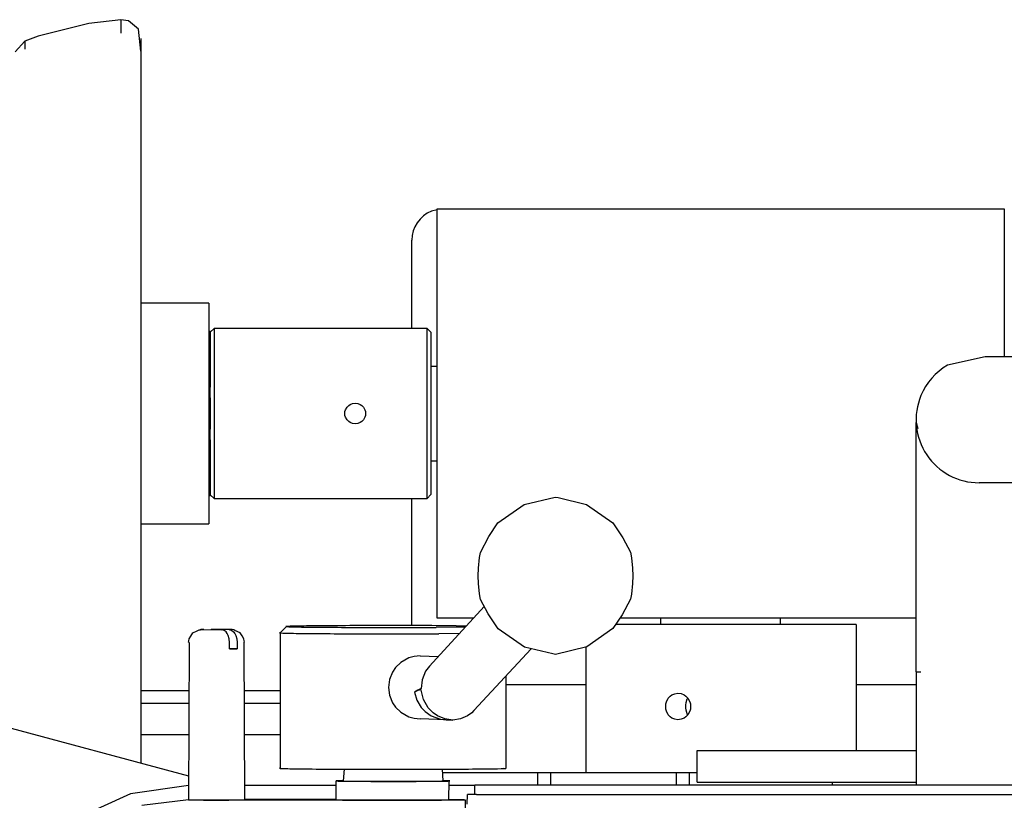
# Model space of a CAD drawing. Extents: x -1763 to 4575, y -3429 to 1051.
# Tile 12 of 192: x -1204 to -1165, y -1436 to -1405. Entities that reach past the tile are written whole.
import ezdxf

# ---------------------------------------------------------------- set-up
doc = ezdxf.new("R2010")
doc.units = 0
doc.layers.get('0').update_dxf_attribs({"linetype": 'CONTINUOUS'})
doc.layers.add('1', color=7, linetype='CONTINUOUS')

# ---------------------------------------------------------------- blocks, each defined once
blk = doc.blocks.new('CTH', base_point=(-1365.866, -1682.815))
at = {"color": 5, "linetype": 'CONTINUOUS'}
for p, q in [((-1201.532, -1404.945), (-1203.54, -1405.455)), ((-1200.265, -1404.798), (-1201.532, -1404.945)), ((-1200.265, -1404.798), (-1200.265, -1405.331)), ((-1199.961, -1404.842), (-1200.265, -1404.798)), ((-1199.568, -1405.172), (-1199.961, -1404.842)), ((-1199.467, -1406.054), (-1199.568, -1405.172)), ((-1204.449, -1406.077), (-1204.076, -1405.654)), ((-1203.54, -1405.455), (-1204.076, -1405.654)), ((-1204.076, -1405.654), (-1204.076, -1405.963)), ((-1199.467, -1405.547), (-1199.467, -1406.054)), ((-1199.467, -1406.054), (-1199.467, -1433.307)), ((-1187.717, -1412.348), (-1187.946, -1412.394)), ((-1187.717, -1412.298), (-1187.717, -1412.298)), ((-1187.717, -1412.298), (-1165.217, -1412.298)), ((-1187.717, -1428.548), (-1187.717, -1412.298)), ((-1187.717, -1412.348), (-1187.717, -1412.298)), ((-1187.717, -1418.548), (-1187.717, -1412.348)), ((-1187.717, -1412.348), (-1187.717, -1412.348)), ((-1165.217, -1412.298), (-1165.217, -1418.173)), ((-1188.717, -1417.048), (-1188.717, -1413.548)), ((-1196.767, -1416.048), (-1199.467, -1416.048)), ((-1196.767, -1416.048), (-1196.767, -1424.465)), ((-1196.567, -1417.048), (-1196.717, -1417.198)), ((-1196.567, -1417.048), (-1196.567, -1423.633)), ((-1188.117, -1417.048), (-1196.567, -1417.048)), ((-1188.117, -1417.214), (-1188.117, -1417.048)), ((-1188.117, -1417.048), (-1187.967, -1417.198)), ((-1196.717, -1417.173), (-1196.767, -1417.173)), ((-1196.717, -1417.173), (-1196.717, -1417.421)), ((-1196.717, -1417.356), (-1196.717, -1417.243)), ((-1196.717, -1417.814), (-1196.717, -1417.356)), ((-1196.717, -1417.421), (-1196.717, -1417.941)), ((-1188.117, -1423.798), (-1188.117, -1417.214)), ((-1187.967, -1417.198), (-1187.967, -1423.377)), ((-1196.717, -1417.941), (-1196.717, -1417.814)), ((-1196.717, -1417.941), (-1196.717, -1418.125)), ((-1196.717, -1418.528), (-1196.717, -1417.941)), ((-1196.717, -1418.125), (-1196.717, -1419.18)), ((-1165.972, -1418.173), (-1167.467, -1418.508)), ((-1164.914, -1418.173), (-1165.972, -1418.173)), ((-1196.717, -1419.18), (-1196.717, -1418.528)), ((-1187.967, -1418.548), (-1187.717, -1418.548)), ((-1196.717, -1419.18), (-1196.717, -1419.377)), ((-1196.717, -1419.427), (-1196.717, -1419.377)), ((-1196.717, -1419.807), (-1196.717, -1419.427)), ((-1196.717, -1419.807), (-1196.717, -1420.423)), ((-1191.352, -1420.275), (-1191.291, -1420.168)), ((-1191.291, -1420.168), (-1191.225, -1420.102)), ((-1191.225, -1420.102), (-1191.168, -1420.063)), ((-1191.168, -1420.063), (-1191.071, -1420.024)), ((-1191.071, -1420.024), (-1190.967, -1420.011)), ((-1190.967, -1420.011), (-1190.864, -1420.024)), ((-1190.864, -1420.024), (-1190.767, -1420.063)), ((-1190.767, -1420.063), (-1190.709, -1420.102)), ((-1190.709, -1420.102), (-1190.644, -1420.168)), ((-1190.644, -1420.168), (-1190.582, -1420.275)), ((-1196.717, -1420.423), (-1196.717, -1421.04)), ((-1191.372, -1420.343), (-1191.352, -1420.275)), ((-1191.372, -1420.504), (-1191.372, -1420.343)), ((-1191.352, -1420.572), (-1191.372, -1420.504)), ((-1190.582, -1420.275), (-1190.563, -1420.343)), ((-1190.563, -1420.504), (-1190.582, -1420.572)), ((-1190.563, -1420.343), (-1190.555, -1420.423)), ((-1190.555, -1420.423), (-1190.563, -1420.504)), ((-1191.291, -1420.679), (-1191.352, -1420.572)), ((-1191.225, -1420.745), (-1191.291, -1420.679)), ((-1191.168, -1420.784), (-1191.225, -1420.745)), ((-1191.071, -1420.823), (-1191.168, -1420.784)), ((-1190.967, -1420.836), (-1191.071, -1420.823)), ((-1190.864, -1420.823), (-1190.967, -1420.836)), ((-1190.767, -1420.784), (-1190.864, -1420.823)), ((-1190.709, -1420.745), (-1190.767, -1420.784)), ((-1190.644, -1420.679), (-1190.709, -1420.745)), ((-1190.582, -1420.572), (-1190.644, -1420.679)), ((-1168.717, -1420.785), (-1168.649, -1421.018)), ((-1168.717, -1421.664), (-1168.717, -1420.785)), ((-1196.717, -1421.42), (-1196.717, -1421.04)), ((-1196.717, -1421.47), (-1196.717, -1421.42)), ((-1196.717, -1421.47), (-1196.717, -1421.667)), ((-1196.717, -1421.667), (-1196.717, -1422.722)), ((-1196.717, -1422.319), (-1196.717, -1421.667)), ((-1168.717, -1423.343), (-1168.717, -1421.664)), ((-1196.717, -1422.906), (-1196.717, -1422.319)), ((-1187.967, -1422.298), (-1187.717, -1422.298)), ((-1187.717, -1428.548), (-1187.717, -1422.298)), ((-1196.717, -1422.722), (-1196.717, -1422.906)), ((-1196.717, -1422.906), (-1196.717, -1423.426)), ((-1196.717, -1423.033), (-1196.717, -1422.906)), ((-1196.717, -1423.491), (-1196.717, -1423.033)), ((-1158.217, -1423.173), (-1166.217, -1423.173)), ((-1196.767, -1423.673), (-1196.717, -1423.673)), ((-1196.717, -1423.426), (-1196.717, -1423.673)), ((-1196.717, -1423.604), (-1196.717, -1423.491)), ((-1196.567, -1423.798), (-1196.717, -1423.648)), ((-1196.567, -1423.633), (-1196.567, -1423.798)), ((-1188.117, -1423.798), (-1187.967, -1423.637)), ((-1187.967, -1423.377), (-1187.967, -1423.637)), ((-1168.717, -1425.673), (-1168.717, -1423.343)), ((-1196.567, -1423.798), (-1188.117, -1423.798)), ((-1188.717, -1428.841), (-1188.717, -1423.798)), ((-1185.302, -1424.765), (-1184.26, -1424.04)), ((-1184.26, -1424.04), (-1183.029, -1423.744)), ((-1183.029, -1423.744), (-1182.912, -1423.761)), ((-1182.912, -1423.761), (-1181.797, -1424.029)), ((-1181.797, -1424.029), (-1180.751, -1424.758)), ((-1196.767, -1424.465), (-1196.767, -1424.798)), ((-1199.467, -1424.798), (-1196.767, -1424.798)), ((-1185.663, -1425.308), (-1185.302, -1424.765)), ((-1180.751, -1424.758), (-1180.353, -1425.355)), ((-1185.997, -1425.933), (-1185.663, -1425.308)), ((-1180.353, -1425.355), (-1180.051, -1425.921)), ((-1186.032, -1426.138), (-1185.997, -1425.933)), ((-1180.051, -1425.921), (-1180.012, -1426.15)), ((-1168.717, -1428.448), (-1168.717, -1425.673)), ((-1186.078, -1426.56), (-1186.032, -1426.138)), ((-1180.012, -1426.15), (-1179.966, -1426.562)), ((-1186.09, -1426.863), (-1186.078, -1426.56)), ((-1179.966, -1426.562), (-1179.954, -1426.863)), ((-1186.078, -1427.165), (-1186.09, -1426.863)), ((-1186.032, -1427.576), (-1186.078, -1427.165)), ((-1179.966, -1427.167), (-1180.012, -1427.588)), ((-1179.954, -1426.863), (-1179.966, -1427.167)), ((-1185.993, -1427.805), (-1186.032, -1427.576)), ((-1180.012, -1427.588), (-1180.047, -1427.794)), ((-1185.691, -1428.372), (-1185.993, -1427.805)), ((-1180.047, -1427.794), (-1180.381, -1428.418)), ((-1188.024, -1430.451), (-1185.845, -1428.084)), ((-1185.293, -1428.969), (-1185.691, -1428.372)), ((-1186.272, -1428.548), (-1187.717, -1428.548)), ((-1187.717, -1428.548), (-1187.717, -1428.548)), ((-1180.381, -1428.418), (-1180.742, -1428.961)), ((-1168.717, -1428.548), (-1180.467, -1428.548)), ((-1178.842, -1428.798), (-1178.842, -1428.548)), ((-1174.092, -1428.798), (-1174.092, -1428.548)), ((-1168.717, -1430.673), (-1168.717, -1428.448)), ((-1197.486, -1429.258), (-1197.403, -1429.124)), ((-1197.403, -1429.124), (-1197.234, -1429.048)), ((-1197.234, -1429.048), (-1197.153, -1429.006)), ((-1197.153, -1429.006), (-1197.109, -1429.004)), ((-1197.117, -1429.003), (-1197.084, -1429.001)), ((-1197.109, -1429.004), (-1197.117, -1429.003)), ((-1197.084, -1429.001), (-1197.013, -1428.999)), ((-1197.013, -1428.999), (-1197.007, -1429)), ((-1197.007, -1429), (-1196.976, -1428.998)), ((-1196.976, -1428.998), (-1196.258, -1429.007)), ((-1196.7, -1429.002), (-1196.676, -1428.997)), ((-1195.959, -1429.005), (-1196.676, -1428.997)), ((-1196.625, -1428.997), (-1196.676, -1428.997)), ((-1196.147, -1428.997), (-1196.625, -1428.997)), ((-1196.169, -1429.028), (-1196.258, -1429.007)), ((-1196.088, -1429.091), (-1196.169, -1429.028)), ((-1195.962, -1428.999), (-1196.147, -1428.997)), ((-1196.041, -1429.153), (-1196.088, -1429.091)), ((-1196.002, -1429.229), (-1196.041, -1429.153)), ((-1195.925, -1429), (-1195.962, -1428.999)), ((-1195.959, -1429.005), (-1195.87, -1429.026)), ((-1195.845, -1429.001), (-1195.925, -1429)), ((-1195.87, -1429.026), (-1195.788, -1429.089)), ((-1195.786, -1429.006), (-1195.845, -1429.001)), ((-1195.788, -1429.089), (-1195.741, -1429.151)), ((-1195.735, -1429.031), (-1195.786, -1429.006)), ((-1195.741, -1429.151), (-1195.703, -1429.227)), ((-1195.532, -1429.124), (-1195.735, -1429.031)), ((-1195.453, -1429.251), (-1195.532, -1429.124)), ((-1193.941, -1429.122), (-1193.692, -1428.873)), ((-1193.941, -1429.122), (-1193.941, -1434.497)), ((-1186.6, -1428.904), (-1187.751, -1428.911)), ((-1186.833, -1429.158), (-1187.65, -1429.163)), ((-1186.958, -1428.847), (-1186.55, -1428.85)), ((-1184.247, -1429.697), (-1185.293, -1428.969)), ((-1180.742, -1428.961), (-1181.784, -1429.687)), ((-1179.775, -1428.798), (-1180.634, -1428.798)), ((-1171.098, -1428.798), (-1179.775, -1428.798)), ((-1171.098, -1428.798), (-1171.098, -1433.798)), ((-1197.581, -1429.5), (-1197.565, -1429.45)), ((-1197.556, -1429.504), (-1197.581, -1429.5)), ((-1197.556, -1429.504), (-1197.581, -1435.75)), ((-1197.565, -1429.45), (-1197.553, -1429.361)), ((-1197.553, -1429.361), (-1197.486, -1429.258)), ((-1195.963, -1429.363), (-1196.002, -1429.229)), ((-1195.949, -1429.51), (-1195.963, -1429.363)), ((-1195.949, -1429.76), (-1195.949, -1429.51)), ((-1195.703, -1429.227), (-1195.663, -1429.361)), ((-1195.663, -1429.361), (-1195.65, -1429.508)), ((-1195.65, -1429.508), (-1195.65, -1429.758)), ((-1195.382, -1429.361), (-1195.453, -1429.251)), ((-1195.369, -1429.45), (-1195.382, -1429.361)), ((-1195.378, -1429.499), (-1195.353, -1429.503)), ((-1195.378, -1429.499), (-1195.353, -1435.753)), ((-1195.353, -1429.503), (-1195.369, -1429.45)), ((-1195.65, -1429.758), (-1195.949, -1429.755)), ((-1186.258, -1432.212), (-1183.992, -1429.758)), ((-1183.132, -1429.966), (-1184.247, -1429.697)), ((-1181.784, -1429.687), (-1183.015, -1429.983)), ((-1181.821, -1429.696), (-1181.821, -1434.673)), ((-1189.161, -1430.31), (-1189.363, -1430.507)), ((-1188.836, -1430.125), (-1189.161, -1430.31)), ((-1188.631, -1430.064), (-1188.836, -1430.125)), ((-1188.392, -1430.04), (-1188.631, -1430.064)), ((-1188.392, -1430.04), (-1187.669, -1430.065)), ((-1183.015, -1429.983), (-1183.132, -1429.966)), ((-1189.484, -1430.682), (-1189.606, -1430.975)), ((-1189.363, -1430.507), (-1189.484, -1430.682)), ((-1188.176, -1430.652), (-1188.316, -1430.992)), ((-1188.024, -1430.451), (-1188.176, -1430.652)), ((-1168.717, -1430.673), (-1168.527, -1430.673)), ((-1168.717, -1430.673), (-1168.717, -1435.173)), ((-1189.606, -1430.975), (-1189.648, -1431.291)), ((-1188.316, -1430.992), (-1188.352, -1431.337)), ((-1184.993, -1430.842), (-1184.993, -1434.506)), ((-1189.648, -1431.291), (-1189.606, -1431.606)), ((-1188.486, -1431.409), (-1188.613, -1431.477)), ((-1188.612, -1431.476), (-1188.613, -1431.477)), ((-1188.613, -1431.477), (-1188.517, -1431.797)), ((-1188.485, -1431.406), (-1188.612, -1431.476)), ((-1188.355, -1431.389), (-1188.486, -1431.409)), ((-1188.352, -1431.337), (-1188.485, -1431.406)), ((-1188.353, -1431.405), (-1188.355, -1431.389)), ((-1188.263, -1431.774), (-1188.353, -1431.405)), ((-1184.993, -1431.173), (-1181.821, -1431.173)), ((-1171.098, -1431.173), (-1168.717, -1431.173)), ((-1189.606, -1431.606), (-1189.485, -1431.899)), ((-1188.517, -1431.797), (-1188.344, -1432.085)), ((-1188.074, -1432.103), (-1188.263, -1431.774)), ((-1178.646, -1431.946), (-1178.623, -1431.86)), ((-1178.623, -1431.86), (-1178.551, -1431.723)), ((-1178.551, -1431.723), (-1178.474, -1431.639)), ((-1178.474, -1431.639), (-1178.405, -1431.59)), ((-1178.405, -1431.59), (-1178.29, -1431.541)), ((-1178.29, -1431.541), (-1178.165, -1431.523)), ((-1178.165, -1431.523), (-1178.04, -1431.54)), ((-1178.04, -1431.54), (-1177.921, -1431.59)), ((-1177.921, -1431.59), (-1177.85, -1431.639)), ((-1177.85, -1431.639), (-1177.769, -1431.723)), ((-1177.845, -1431.994), (-1177.835, -1431.897)), ((-1177.835, -1431.897), (-1177.794, -1431.751)), ((-1177.794, -1431.751), (-1177.774, -1431.718)), ((-1177.769, -1431.723), (-1177.693, -1431.859)), ((-1177.693, -1431.859), (-1177.669, -1431.946)), ((-1189.485, -1431.899), (-1189.364, -1432.074)), ((-1189.364, -1432.074), (-1189.162, -1432.271)), ((-1189.162, -1432.271), (-1188.836, -1432.456)), ((-1188.344, -1432.085), (-1188.19, -1432.25)), ((-1188.19, -1432.25), (-1187.948, -1432.423)), ((-1187.875, -1432.306), (-1188.074, -1432.103)), ((-1186.258, -1432.212), (-1186.338, -1432.3)), ((-1178.646, -1432.151), (-1178.646, -1431.946)), ((-1178.623, -1432.238), (-1178.646, -1432.151)), ((-1178.551, -1432.374), (-1178.623, -1432.238)), ((-1177.845, -1432.104), (-1177.845, -1431.994)), ((-1177.835, -1432.201), (-1177.845, -1432.104)), ((-1177.794, -1432.347), (-1177.835, -1432.201)), ((-1177.693, -1432.237), (-1177.769, -1432.374)), ((-1177.669, -1432.151), (-1177.693, -1432.237)), ((-1177.669, -1431.946), (-1177.669, -1432.151)), ((-1188.836, -1432.456), (-1188.631, -1432.516)), ((-1188.631, -1432.516), (-1188.392, -1432.54)), ((-1187.36, -1432.576), (-1188.392, -1432.54)), ((-1187.948, -1432.423), (-1187.578, -1432.556)), ((-1187.7, -1432.426), (-1187.875, -1432.306)), ((-1187.409, -1432.545), (-1187.7, -1432.426)), ((-1187.578, -1432.556), (-1187.36, -1432.576)), ((-1187.099, -1432.586), (-1187.409, -1432.545)), ((-1187.36, -1432.576), (-1187.355, -1432.577)), ((-1187.355, -1432.577), (-1187.355, -1432.577)), ((-1187.355, -1432.577), (-1187.099, -1432.586)), ((-1186.79, -1432.544), (-1187.099, -1432.586)), ((-1186.506, -1432.422), (-1186.79, -1432.544)), ((-1186.338, -1432.3), (-1186.506, -1432.422)), ((-1178.473, -1432.458), (-1178.551, -1432.374)), ((-1178.405, -1432.507), (-1178.473, -1432.458)), ((-1178.29, -1432.557), (-1178.405, -1432.507)), ((-1178.165, -1432.573), (-1178.29, -1432.557)), ((-1178.039, -1432.557), (-1178.165, -1432.573)), ((-1177.921, -1432.507), (-1178.039, -1432.557)), ((-1177.85, -1432.458), (-1177.921, -1432.507)), ((-1177.769, -1432.374), (-1177.85, -1432.458)), ((-1177.774, -1432.379), (-1177.794, -1432.347)), ((-1199.467, -1433.307), (-1199.467, -1434.292)), ((-1177.395, -1433.798), (-1170.268, -1433.798)), ((-1177.395, -1435.048), (-1177.395, -1433.798)), ((-1170.268, -1433.798), (-1168.717, -1433.798)), ((-1191.411, -1434.536), (-1191.444, -1434.999)), ((-1187.522, -1434.537), (-1187.49, -1435.004)), ((-1185.097, -1434.492), (-1184.993, -1434.506)), ((-1191.716, -1435.751), (-1191.716, -1435.001)), ((-1191.444, -1434.993), (-1191.595, -1434.995)), ((-1187.525, -1434.997), (-1187.49, -1435.004)), ((-1187.513, -1434.673), (-1187.467, -1434.673)), ((-1187.41, -1434.993), (-1187.491, -1434.992)), ((-1187.467, -1434.673), (-1183.717, -1434.673)), ((-1187.254, -1435.755), (-1187.233, -1434.999)), ((-1183.717, -1434.673), (-1183.217, -1434.673)), ((-1183.717, -1435.173), (-1183.717, -1434.673)), ((-1183.217, -1434.673), (-1178.215, -1434.673)), ((-1183.217, -1434.673), (-1183.217, -1435.173)), ((-1178.215, -1434.673), (-1177.715, -1434.673)), ((-1178.215, -1435.173), (-1178.215, -1434.673)), ((-1177.715, -1434.673), (-1177.395, -1434.673)), ((-1177.715, -1434.673), (-1177.715, -1435.173)), ((-1197.579, -1435.189), (-1199.875, -1435.511)), ((-1195.355, -1435.173), (-1191.716, -1435.173)), ((-1187.238, -1435.173), (-1186.828, -1435.173)), ((-1186.828, -1435.173), (-1186.217, -1435.173)), ((-1155.335, -1435.173), (-1186.217, -1435.173)), ((-1186.217, -1435.548), (-1186.217, -1435.173)), ((-1177.395, -1435.048), (-1170.268, -1435.048)), ((-1172.036, -1435.173), (-1172.036, -1435.048)), ((-1170.268, -1435.048), (-1168.717, -1435.048)), ((-1199.875, -1435.511), (-1202.255, -1436.6)), ((-1199.427, -1435.96), (-1197.581, -1435.744)), ((-1186.592, -1435.772), (-1197.467, -1435.772)), ((-1195.353, -1435.731), (-1191.716, -1435.731)), ((-1186.795, -1435.753), (-1187.254, -1435.745)), ((-1186.592, -1435.763), (-1186.592, -1435.772)), ((-1186.592, -1444.022), (-1186.592, -1435.772)), ((-1186.52, -1435.923), (-1186.508, -1435.548)), ((-1186.149, -1435.548), (-1186.508, -1435.548)), ((-1186.149, -1435.548), (-1162.555, -1435.548))]:
    blk.add_line(p, q, dxfattribs=at)
at = {"color": 4, "linetype": 'CONTINUOUS'}
for p, q in [((-1197.564, -1431.423), (-1199.467, -1431.423)), ((-1193.941, -1431.423), (-1195.37, -1431.423)), ((-1199.467, -1431.923), (-1197.566, -1431.923)), ((-1195.368, -1431.923), (-1193.941, -1431.923)), ((-1197.571, -1433.173), (-1199.467, -1433.173)), ((-1193.941, -1433.173), (-1195.363, -1433.173))]:
    blk.add_line(p, q, dxfattribs=at)
at = {"color": 5, "linetype": 'CONTINUOUS'}
for centre, radius, start, end in [((-1187.467, -1413.548), 1.25, 112.5, -180), ((-1166.217, -1420.673), 2.5, 120, 157.5), ((-1166.217, -1420.673), 2.5, 157.5, -90)]:
    blk.add_arc(centre, radius, start, end, dxfattribs=at)
for points in [[(-1196.976, -1428.998), (-1197.034, -1428.999), (-1197.072, -1429), (-1197.086, -1429.001)], [(-1195.949, -1429.76), (-1195.838, -1429.76), (-1195.736, -1429.759), (-1195.65, -1429.758)], [(-1191.595, -1434.995), (-1191.668, -1434.997), (-1191.709, -1434.999), (-1191.716, -1435.001)], [(-1187.233, -1434.999), (-1187.259, -1434.997), (-1187.319, -1434.995), (-1187.41, -1434.993)], [(-1186.592, -1435.763), (-1186.592, -1435.76), (-1186.661, -1435.756), (-1186.795, -1435.753)]]:
    blk.add_open_spline(points, degree=3, dxfattribs=at)
for points, knots in [([(-1195.862, -1429), (-1195.884, -1429), (-1195.923, -1428.999), (-1196.03, -1428.998), (-1196.097, -1428.997), (-1196.25, -1428.996), (-1196.335, -1428.996), (-1196.508, -1428.996), (-1196.594, -1428.996), (-1196.676, -1428.997)], [0, 0, 0, 0, 1, 1, 2, 2, 3, 3, 4, 4, 4, 4]), ([(-1193.941, -1429.122), (-1193.997, -1429.127), (-1193.962, -1429.132), (-1193.711, -1429.14), (-1193.498, -1429.145), (-1193.206, -1429.149)], [0, 0, 0, 0, 1, 1, 2, 2, 2, 2]), ([(-1193.692, -1428.873), (-1193.746, -1428.877), (-1193.713, -1428.881), (-1193.476, -1428.89), (-1193.274, -1428.894), (-1192.722, -1428.901), (-1192.376, -1428.904), (-1191.576, -1428.909), (-1191.128, -1428.911), (-1190.175, -1428.913), (-1189.679, -1428.914), (-1188.689, -1428.913), (-1188.204, -1428.912), (-1187.751, -1428.911)], [0, 0, 0, 0, 1, 1, 2, 2, 3, 3, 4, 4, 5, 5, 6, 6, 6, 6]), ([(-1186.958, -1428.847), (-1187.358, -1428.844), (-1187.807, -1428.842), (-1188.759, -1428.84), (-1189.256, -1428.839), (-1190.245, -1428.84), (-1190.73, -1428.841), (-1191.637, -1428.844), (-1192.052, -1428.847), (-1192.767, -1428.853), (-1193.062, -1428.856), (-1193.5, -1428.864), (-1193.639, -1428.868), (-1193.692, -1428.873)], [0, 0, 0, 0, 1, 1, 2, 2, 3, 3, 4, 4, 5, 5, 6, 6, 6, 6]), ([(-1193.206, -1429.149), (-1192.913, -1429.152), (-1192.547, -1429.156), (-1191.7, -1429.161), (-1191.225, -1429.163), (-1190.217, -1429.166), (-1189.691, -1429.166), (-1188.644, -1429.166), (-1188.13, -1429.164), (-1187.65, -1429.163)], [0, 0, 0, 0, 1, 1, 2, 2, 3, 3, 4, 4, 4, 4]), ([(-1193.941, -1434.497), (-1194.005, -1434.502), (-1193.952, -1434.508), (-1193.62, -1434.517), (-1193.344, -1434.522), (-1192.603, -1434.53), (-1192.145, -1434.533), (-1191.108, -1434.538), (-1190.539, -1434.54), (-1189.364, -1434.541), (-1188.77, -1434.541), (-1187.635, -1434.538), (-1187.107, -1434.535), (-1186.186, -1434.529), (-1185.803, -1434.525), (-1185.236, -1434.516), (-1185.057, -1434.511), (-1184.993, -1434.506)], [0, 0, 0, 0, 1, 1, 2, 2, 3, 3, 4, 4, 5, 5, 6, 6, 7, 7, 8, 8, 8, 8]), ([(-1191.716, -1435.001), (-1191.725, -1435.003), (-1191.678, -1435.006), (-1191.478, -1435.011), (-1191.326, -1435.013), (-1190.937, -1435.017), (-1190.703, -1435.018), (-1190.181, -1435.02), (-1189.898, -1435.021), (-1189.321, -1435.021), (-1189.031, -1435.021), (-1188.482, -1435.019), (-1188.227, -1435.018), (-1187.787, -1435.015), (-1187.605, -1435.013), (-1187.471, -1435.01)], [0, 0, 0, 0, 1, 1, 2, 2, 3, 3, 4, 4, 5, 5, 6, 6, 7, 7, 7, 7]), ([(-1191.444, -1434.999), (-1191.49, -1435.001), (-1191.467, -1435.004), (-1191.291, -1435.009), (-1191.14, -1435.011), (-1190.732, -1435.015), (-1190.481, -1435.017), (-1189.922, -1435.019), (-1189.621, -1435.019), (-1189.022, -1435.019), (-1188.731, -1435.018), (-1188.21, -1435.015), (-1187.986, -1435.013), (-1187.647, -1435.009), (-1187.535, -1435.007), (-1187.49, -1435.004)], [0, 0, 0, 0, 1, 1, 2, 2, 3, 3, 4, 4, 5, 5, 6, 6, 7, 7, 7, 7]), ([(-1187.471, -1435.01), (-1187.368, -1435.009), (-1187.294, -1435.007), (-1187.213, -1435.003), (-1187.206, -1435.001), (-1187.233, -1434.999)], [0, 0, 0, 0, 1, 1, 2, 2, 2, 2]), ([(-1197.581, -1435.75), (-1197.607, -1435.752), (-1197.587, -1435.753), (-1197.46, -1435.756), (-1197.354, -1435.758), (-1197.078, -1435.76), (-1196.912, -1435.761), (-1196.552, -1435.761), (-1196.365, -1435.761), (-1196.185, -1435.761)], [0, 0, 0, 0, 1, 1, 2, 2, 3, 3, 4, 4, 4, 4]), ([(-1196.185, -1435.761), (-1196.042, -1435.761), (-1195.908, -1435.76), (-1195.672, -1435.758), (-1195.573, -1435.757), (-1195.423, -1435.755), (-1195.374, -1435.754), (-1195.353, -1435.753)], [0, 0, 0, 0, 1, 1, 2, 2, 3, 3, 3, 3]), ([(-1191.716, -1435.751), (-1191.725, -1435.753), (-1191.675, -1435.756), (-1191.459, -1435.761), (-1191.296, -1435.763), (-1190.879, -1435.767), (-1190.63, -1435.768), (-1190.354, -1435.769)], [0, 0, 0, 0, 1, 1, 2, 2, 3, 3, 3, 3]), ([(-1190.354, -1435.769), (-1190.106, -1435.77), (-1189.841, -1435.771), (-1189.301, -1435.771), (-1189.031, -1435.771), (-1188.518, -1435.769), (-1188.278, -1435.768), (-1187.855, -1435.765), (-1187.676, -1435.764), (-1187.398, -1435.759), (-1187.302, -1435.757), (-1187.254, -1435.755)], [0, 0, 0, 0, 1, 1, 2, 2, 3, 3, 4, 4, 5, 5, 5, 5])]:
    blk.add_open_spline(points, degree=3, knots=knots, dxfattribs=at)
at = {"layer": '1', "color": 5, "linetype": 'CONTINUOUS'}
blk.add_line((-1265.353, -1416.639), (-1197.577, -1434.799), dxfattribs=at)

msp = doc.modelspace()

# ---------------------------------------------------------------- block references
msp.add_blockref('CTH', (-1365.866, -1682.815))

doc.saveas('drawing.dxf')
